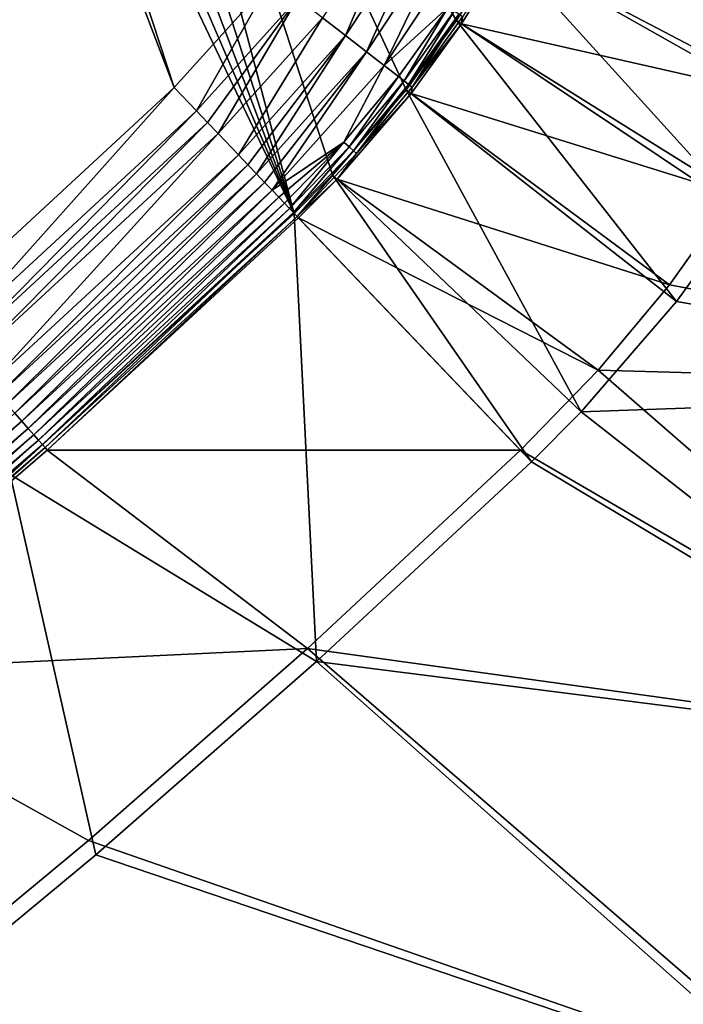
# Model space of a CAD drawing. Header units: metres. Extents: x 0 to 1501, y -1015 to 0.
# Tile 96 of 107: x 1216 to 1326, y -556 to -394. Entities that reach past the tile are written whole.
import ezdxf

# ---------------------------------------------------------------- set-up
doc = ezdxf.new("R2010")
doc.units = ezdxf.units.M

msp = doc.modelspace()

# ---------------------------------------------------------------- linework, layer by layer
at = {"layer": 'None'}
for points in [[(1200.996948, -442.694824, -403), (1241.679077, -405.136078, -403), (1195.942505, -285.50943, -403)], [(1195.942505, -285.50943, -403), (1241.679077, -405.136078, -403), (1203.050415, -287.553131, -403)], [(1214.653198, -468.930359, -406), (1195.304932, -287.119873, -406), (1261.500244, -425.873413, -406)], [(1195.304932, -287.119873, -406), (1202.735352, -289.256256, -406), (1261.500244, -425.873413, -406)], [(1224.695068, -287.119873, -406), (1261.500244, -425.873413, -406), (1217.264648, -289.256256, -406)], [(1295.76123, -381.858002, -406), (1288.241943, -394.056702, -406), (1224.695068, -287.119873, -406)], [(1224.695068, -287.119873, -406), (1288.241943, -394.056702, -406), (1279.954468, -405.497314, -406)], [(1279.954468, -405.497314, -406), (1267.835571, -419.526672, -406), (1224.695068, -287.119873, -406)], [(1267.835571, -419.526672, -406), (1261.500244, -425.873413, -406), (1224.695068, -287.119873, -406)], [(1241.679077, -405.136078, -403), (1257.551392, -387.577301, -403), (1203.050415, -287.553131, -403)], [(1261.500244, -425.873413, -406), (1202.735352, -289.256256, -406), (1210, -289.922791, -406)], [(1261.500244, -425.873413, -406), (1210, -289.922791, -406), (1217.264648, -289.256256, -406)], [(1295.76123, -381.858002, -406), (1303.539673, -366.539856, -406), (1345.056763, -409.747253, -3)], [(1303.539673, -366.539856, -406), (1355.144165, -389.88147, -3), (1345.056763, -409.747253, -3)], [(1280.380005, -372.118896, -401.100159), (1266.149292, -393.612274, -401.100159), (1269.971069, -396.572113, -398.780426)], [(1280.380005, -372.118896, -401.100159), (1269.971069, -396.572113, -398.780426), (1284.599976, -374.477356, -398.780426)], [(1284.599976, -374.477356, -398.780426), (1269.971069, -396.572113, -398.780426), (1273.403076, -399.230011, -395.641296)], [(1288.389526, -376.595245, -395.641296), (1284.599976, -374.477356, -398.780426), (1273.403076, -399.230011, -395.641296)], [(1273.403076, -399.230011, -395.641296), (1276.338257, -401.503143, -391.779236), (1288.389526, -376.595245, -395.641296)], [(1276.338257, -401.503143, -391.779236), (1291.630493, -378.406555, -391.779236), (1288.389526, -376.595245, -395.641296)], [(1291.630493, -378.406555, -391.779236), (1276.338257, -401.503143, -391.779236), (1286.889404, -391.874054, -387.314758)], [(1288.241943, -394.056702, -406), (1295.76123, -381.858002, -406), (1335.307495, -425.563843, -3)], [(1289.090942, -394.625, -377.175201), (1296.650391, -382.361053, -377.175201), (1289.268433, -393.447327, -379.803467)], [(1343.615356, -406.986908), (1296.650391, -382.361053, -377.175201), (1289.090942, -394.625, -377.175201)], [(1295.76123, -381.858002, -406), (1345.056763, -409.747253, -3), (1335.307495, -425.563843, -3)], [(1343.615356, -406.986908), (1351.943481, -390.610016), (1296.650391, -382.361053, -377.175201)], [(1257.551392, -387.577301, -403), (1241.679077, -405.136078, -403), (1245.361694, -408.988861, -402.522797)], [(1257.551392, -387.577301, -403), (1245.361694, -408.988861, -402.522797), (1262.056519, -390.442627, -402.52005)], [(1262.056519, -390.442627, -402.52005), (1245.361694, -408.988861, -402.522797), (1247.171997, -410.882904, -401.927521)], [(1247.171997, -410.882904, -401.927521), (1248.93811, -412.730621, -401.100342), (1262.056519, -390.442627, -402.52005)], [(1262.056519, -390.442627, -402.52005), (1248.93811, -412.730621, -401.100342), (1266.149292, -393.612274, -401.100159)], [(1286.889404, -391.874054, -387.314758), (1276.338257, -401.503143, -391.779236), (1278.686279, -403.321503, -387.314758)], [(1278.686279, -403.321503, -387.314758), (1279.613892, -404.039917, -384.897552), (1286.889404, -391.874054, -387.314758)], [(1279.613892, -404.039917, -384.897552), (1287.868042, -392.521271, -384.897552), (1286.889404, -391.874054, -387.314758)], [(1279.613892, -404.039917, -384.897552), (1280.367432, -404.623505, -382.385681), (1287.868042, -392.521271, -384.897552)], [(1280.367432, -404.623505, -382.385681), (1288.663086, -393.047028, -382.385681), (1287.868042, -392.521271, -384.897552)], [(1266.149292, -393.612274, -401.100159), (1248.93811, -412.730621, -401.100342), (1252.278931, -416.225891, -398.780975)], [(1266.149292, -393.612274, -401.100159), (1252.278931, -416.225891, -398.780975), (1269.971069, -396.572113, -398.780426)], [(1279.954468, -405.497314, -406), (1288.241943, -394.056702, -406), (1324.562012, -440.397522, -3)], [(1280.367432, -404.623505, -382.385681), (1280.941162, -405.067841, -379.803467), (1288.663086, -393.047028, -382.385681)], [(1280.941162, -405.067841, -379.803467), (1289.268433, -393.447327, -379.803467), (1288.663086, -393.047028, -382.385681)], [(1289.090942, -394.625, -377.175201), (1289.268433, -393.447327, -379.803467), (1280.941162, -405.067841, -379.803467)], [(1288.241943, -394.056702, -406), (1335.307495, -425.563843, -3), (1324.562012, -440.397522, -3)], [(1280.759033, -406.126801, -377.175201), (1289.090942, -394.625, -377.175201), (1280.941162, -405.067841, -379.803467)], [(1334.083496, -422.693665), (1289.090942, -394.625, -377.175201), (1280.759033, -406.126801, -377.175201)], [(1334.083496, -422.693665), (1343.615356, -406.986908), (1289.090942, -394.625, -377.175201)], [(1269.971069, -396.572113, -398.780426), (1252.278931, -416.225891, -398.780975), (1253.827393, -417.845947, -397.307983)], [(1253.827393, -417.845947, -397.307983), (1255.27832, -419.363953, -395.641296), (1269.971069, -396.572113, -398.780426)], [(1269.971069, -396.572113, -398.780426), (1255.27832, -419.363953, -395.641296), (1273.403076, -399.230011, -395.641296)], [(1273.403076, -399.230011, -395.641296), (1255.27832, -419.363953, -395.641296), (1256.620728, -420.768341, -393.793762)], [(1256.620728, -420.768341, -393.793762), (1257.844116, -422.048279, -391.779541), (1273.403076, -399.230011, -395.641296)], [(1257.844116, -422.048279, -391.779541), (1276.338257, -401.503143, -391.779236), (1273.403076, -399.230011, -395.641296)], [(1276.338257, -401.503143, -391.779236), (1257.844116, -422.048279, -391.779541), (1269.669678, -414.120789, -387.314758)], [(1276.338257, -401.503143, -391.779236), (1269.669678, -414.120789, -387.314758), (1278.686279, -403.321503, -387.314758)], [(1269.669678, -414.120789, -387.314758), (1270.541138, -414.906342, -384.897552), (1278.686279, -403.321503, -387.314758)], [(1270.541138, -414.906342, -384.897552), (1279.613892, -404.039917, -384.897552), (1278.686279, -403.321503, -387.314758)], [(1270.541138, -414.906342, -384.897552), (1271.249146, -415.544495, -382.385681), (1279.613892, -404.039917, -384.897552)], [(1271.249146, -415.544495, -382.385681), (1280.367432, -404.623505, -382.385681), (1279.613892, -404.039917, -384.897552)], [(1241.679077, -405.136078, -403), (1200.996948, -442.694824, -403), (1204.543091, -446.670441, -402.52005)], [(1245.361694, -408.988861, -402.522797), (1241.679077, -405.136078, -403), (1204.543091, -446.670441, -402.52005)], [(1267.835571, -419.526672, -406), (1279.954468, -405.497314, -406), (1308.839722, -458.597443, -3)], [(1271.249146, -415.544495, -382.385681), (1271.788208, -416.030396, -379.803467), (1280.367432, -404.623505, -382.385681)], [(1271.788208, -416.030396, -379.803467), (1280.941162, -405.067841, -379.803467), (1280.367432, -404.623505, -382.385681)], [(1280.759033, -406.126801, -377.175201), (1280.941162, -405.067841, -379.803467), (1271.788208, -416.030396, -379.803467)], [(1279.954468, -405.497314, -406), (1324.562012, -440.397522, -3), (1308.839722, -458.597443, -3)], [(1268.575195, -420.231384, -377.175201), (1280.759033, -406.126801, -377.175201), (1271.788208, -416.030396, -379.803467)], [(1323.401245, -437.641937), (1280.759033, -406.126801, -377.175201), (1268.575195, -420.231384, -377.175201)], [(1323.401245, -437.641937), (1334.083496, -422.693665), (1280.759033, -406.126801, -377.175201)], [(1245.361694, -408.988861, -402.522797), (1204.543091, -446.670441, -402.52005), (1206.286865, -448.626038, -401.92572)], [(1247.171997, -410.882904, -401.927521), (1245.361694, -408.988861, -402.522797), (1206.286865, -448.626038, -401.92572)], [(1247.171997, -410.882904, -401.927521), (1206.286865, -448.626038, -401.92572), (1207.988525, -450.534515, -401.100159)], [(1248.93811, -412.730621, -401.100342), (1247.171997, -410.882904, -401.927521), (1207.988525, -450.534515, -401.100159)], [(1248.93811, -412.730621, -401.100342), (1207.988525, -450.534515, -401.100159), (1211.205933, -454.142822, -398.780426)], [(1252.278931, -416.225891, -398.780975), (1248.93811, -412.730621, -401.100342), (1211.205933, -454.142822, -398.780426)], [(1257.844116, -422.048279, -391.779541), (1258.938721, -423.193542, -389.614227), (1269.669678, -414.120789, -387.314758)], [(1269.669678, -414.120789, -387.314758), (1258.938721, -423.193542, -389.614227), (1259.895996, -424.195068, -387.314301)], [(1259.895996, -424.195068, -387.314301), (1260.707764, -425.044373, -384.898315), (1269.669678, -414.120789, -387.314758)], [(1260.707764, -425.044373, -384.898315), (1270.541138, -414.906342, -384.897552), (1269.669678, -414.120789, -387.314758)], [(1260.707764, -425.044373, -384.898315), (1261.367065, -425.7341, -382.386566), (1270.541138, -414.906342, -384.897552)], [(1261.367065, -425.7341, -382.386566), (1271.249146, -415.544495, -382.385681), (1270.541138, -414.906342, -384.897552)], [(1261.367065, -425.7341, -382.386566), (1261.990723, -426.386536, -378.988251), (1271.249146, -415.544495, -382.385681)], [(1261.990723, -426.386536, -378.988251), (1271.788208, -416.030396, -379.803467), (1271.249146, -415.544495, -382.385681)], [(1252.278931, -416.225891, -398.780975), (1211.205933, -454.142822, -398.780426), (1212.697388, -455.81546, -397.307617)], [(1253.827393, -417.845947, -397.307983), (1252.278931, -416.225891, -398.780975), (1212.697388, -455.81546, -397.307617)], [(1268.575195, -420.231384, -377.175201), (1271.788208, -416.030396, -379.803467), (1261.990723, -426.386536, -378.988251)], [(1253.827393, -417.845947, -397.307983), (1212.697388, -455.81546, -397.307617), (1214.095093, -457.382996, -395.641296)], [(1255.27832, -419.363953, -395.641296), (1253.827393, -417.845947, -397.307983), (1214.095093, -457.382996, -395.641296)], [(1255.27832, -419.363953, -395.641296), (1214.095093, -457.382996, -395.641296), (1215.387695, -458.832794, -393.793457)], [(1256.620728, -420.768341, -393.793762), (1255.27832, -419.363953, -395.641296), (1215.387695, -458.832794, -393.793457)], [(1261.500244, -425.873413, -406), (1267.835571, -419.526672, -406), (1300.634644, -466.816772, -3)], [(1262.206055, -426.611908, -377.175201), (1268.575195, -420.231384, -377.175201), (1261.990723, -426.386536, -378.988251)], [(1311.629028, -451.747681), (1268.575195, -420.231384, -377.175201), (1262.206055, -426.611908, -377.175201)], [(1267.835571, -419.526672, -406), (1308.839722, -458.597443, -3), (1300.634644, -466.816772, -3)], [(1311.629028, -451.747681), (1323.401245, -437.641937), (1268.575195, -420.231384, -377.175201)], [(1256.620728, -420.768341, -393.793762), (1215.387695, -458.832794, -393.793457), (1216.565918, -460.154144, -391.779236)], [(1257.844116, -422.048279, -391.779541), (1256.620728, -420.768341, -393.793762), (1216.565918, -460.154144, -391.779236)], [(1257.844116, -422.048279, -391.779541), (1216.565918, -460.154144, -391.779236), (1217.620605, -461.336914, -389.61441)], [(1258.938721, -423.193542, -389.614227), (1257.844116, -422.048279, -391.779541), (1217.620605, -461.336914, -389.61441)], [(1258.938721, -423.193542, -389.614227), (1217.620605, -461.336914, -389.61441), (1218.54248, -462.37088, -387.314758)], [(1259.895996, -424.195068, -387.314301), (1258.938721, -423.193542, -389.614227), (1218.54248, -462.37088, -387.314758)], [(1413.408203, -454.588379), (1334.083496, -422.693665), (1323.401245, -437.641937)], [(1259.895996, -424.195068, -387.314301), (1218.54248, -462.37088, -387.314758), (1219.323364, -463.246674, -384.897552)], [(1260.707764, -425.044373, -384.898315), (1259.895996, -424.195068, -387.314301), (1219.323364, -463.246674, -384.897552)], [(1260.707764, -425.044373, -384.898315), (1219.323364, -463.246674, -384.897552), (1219.957764, -463.958099, -382.385681)], [(1261.367065, -425.7341, -382.386566), (1260.707764, -425.044373, -384.898315), (1219.957764, -463.958099, -382.385681)], [(1214.653198, -468.930359, -406), (1261.500244, -425.873413, -406), (1265.171631, -499.751129, -3)], [(1261.367065, -425.7341, -382.386566), (1219.957764, -463.958099, -382.385681), (1220.440796, -464.499817, -379.803467)], [(1261.990723, -426.386536, -378.988251), (1261.367065, -425.7341, -382.386566), (1220.440796, -464.499817, -379.803467)], [(1261.990723, -426.386536, -378.988251), (1220.440796, -464.499817, -379.803467), (1220.748169, -464.88623, -377.175201)], [(1262.206055, -426.611908, -377.175201), (1261.990723, -426.386536, -378.988251), (1220.748169, -464.88623, -377.175201)], [(1220.748169, -464.88623, -377.175201), (1298.832642, -464.931549), (1262.206055, -426.611908, -377.175201)], [(1261.500244, -425.873413, -406), (1300.634644, -466.816772, -3), (1265.171631, -499.751129, -3)], [(1298.832642, -464.931549), (1311.629028, -451.747681), (1262.206055, -426.611908, -377.175201)], [(1409.899414, -455.033936, -3), (1324.562012, -440.397522, -3), (1335.307495, -425.563843, -3)], [(1311.629028, -451.747681), (1413.408203, -454.588379), (1323.401245, -437.641937)], [(1324.562012, -440.397522, -3), (1409.899414, -455.033936, -3), (1308.839722, -458.597443, -3)], [(1298.832642, -464.931549), (1383.436035, -514.230164), (1311.629028, -451.747681)], [(1383.436035, -514.230164), (1413.408203, -454.588379), (1311.629028, -451.747681)], [(1409.899414, -455.033936, -3), (1379.971436, -514.310059, -3), (1308.839722, -458.597443, -3)], [(1216.565918, -460.154144, -391.779236), (1215.387695, -458.832794, -393.793457), (1173.973389, -496.825653, -391.779236)], [(1308.839722, -458.597443, -3), (1379.971436, -514.310059, -3), (1300.634644, -466.816772, -3)], [(1216.565918, -460.154144, -391.779236), (1173.973389, -496.825653, -391.779236), (1174.98645, -498.04422, -389.61441)], [(1217.620605, -461.336914, -389.61441), (1216.565918, -460.154144, -391.779236), (1174.98645, -498.04422, -389.61441)], [(1217.620605, -461.336914, -389.61441), (1174.98645, -498.04422, -389.61441), (1175.871948, -499.109497, -387.314758)], [(1218.54248, -462.37088, -387.314758), (1217.620605, -461.336914, -389.61441), (1175.871948, -499.109497, -387.314758)], [(1218.54248, -462.37088, -387.314758), (1175.871948, -499.109497, -387.314758), (1176.62207, -500.01181, -384.897552)], [(1219.323364, -463.246674, -384.897552), (1218.54248, -462.37088, -387.314758), (1176.62207, -500.01181, -384.897552)], [(1219.323364, -463.246674, -384.897552), (1176.62207, -500.01181, -384.897552), (1177.231445, -500.744812, -382.385681)], [(1219.957764, -463.958099, -382.385681), (1219.323364, -463.246674, -384.897552), (1177.231445, -500.744812, -382.385681)], [(1219.957764, -463.958099, -382.385681), (1177.231445, -500.744812, -382.385681), (1177.695435, -501.302917, -379.803467)], [(1220.440796, -464.499817, -379.803467), (1219.957764, -463.958099, -382.385681), (1177.695435, -501.302917, -379.803467)], [(1220.440796, -464.499817, -379.803467), (1177.695435, -501.302917, -379.803467), (1177.98938, -501.70163, -377.175201)], [(1220.748169, -464.88623, -377.175201), (1220.440796, -464.499817, -379.803467), (1177.98938, -501.70163, -377.175201)], [(1177.98938, -501.70163, -377.175201), (1263.665771, -497.59726), (1220.748169, -464.88623, -377.175201)], [(1263.665771, -497.59726), (1298.832642, -464.931549), (1220.748169, -464.88623, -377.175201)], [(1383.436035, -514.230164), (1298.832642, -464.931549), (1263.665771, -497.59726)], [(1379.971436, -514.310059, -3), (1265.171631, -499.751129, -3), (1300.634644, -466.816772, -3)], [(1191.480957, -562.496277, -3), (1214.653198, -468.930359, -406), (1228.776978, -531.653076, -3)], [(1214.653198, -468.930359, -406), (1265.171631, -499.751129, -3), (1228.776978, -531.653076, -3)], [(1177.98938, -501.70163, -377.175201), (1227.581055, -529.246155), (1263.665771, -497.59726)], [(1349.402466, -571.651245), (1263.665771, -497.59726), (1227.581055, -529.246155)], [(1349.402466, -571.651245), (1383.436035, -514.230164), (1263.665771, -497.59726)], [(1346.015503, -571.374329, -3), (1228.776978, -531.653076, -3), (1265.171631, -499.751129, -3)], [(1379.971436, -514.310059, -3), (1346.015503, -571.374329, -3), (1265.171631, -499.751129, -3)], [(1190.607788, -559.852417), (1227.581055, -529.246155), (1177.98938, -501.70163, -377.175201)], [(1190.607788, -559.852417), (1349.402466, -571.651245), (1227.581055, -529.246155)], [(1228.776978, -531.653076, -3), (1346.015503, -571.374329, -3), (1191.480957, -562.496277, -3)]]:
    msp.add_3dface(points, dxfattribs=at)
at = {"layer": 'None01'}
for points in [[(1420.450195, -116.977798, -410), (1404.711548, -104.637085, -410), (937.769287, -700.150574, -410)], [(1404.711548, -104.637085, -410), (1404.711548, -104.637085, -430), (937.769287, -700.150574, -410)], [(1404.711548, -104.637085, -430), (937.769287, -700.150574, -430), (937.769287, -700.150574, -410)], [(937.769287, -700.150574, -430), (1404.711548, -104.637085, -430), (1420.450195, -116.977798, -430)], [(953.507996, -712.491272, -410), (1420.450195, -116.977798, -410), (937.769287, -700.150574, -410)], [(953.507996, -712.491272, -430), (937.769287, -700.150574, -430), (1420.450195, -116.977798, -430)], [(953.507996, -712.491272, -410), (953.507996, -712.491272, -430), (1420.450195, -116.977798, -410)], [(953.507996, -712.491272, -430), (1420.450195, -116.977798, -430), (1420.450195, -116.977798, -410)]]:
    msp.add_3dface(points, dxfattribs=at)

doc.saveas('drawing.dxf')
